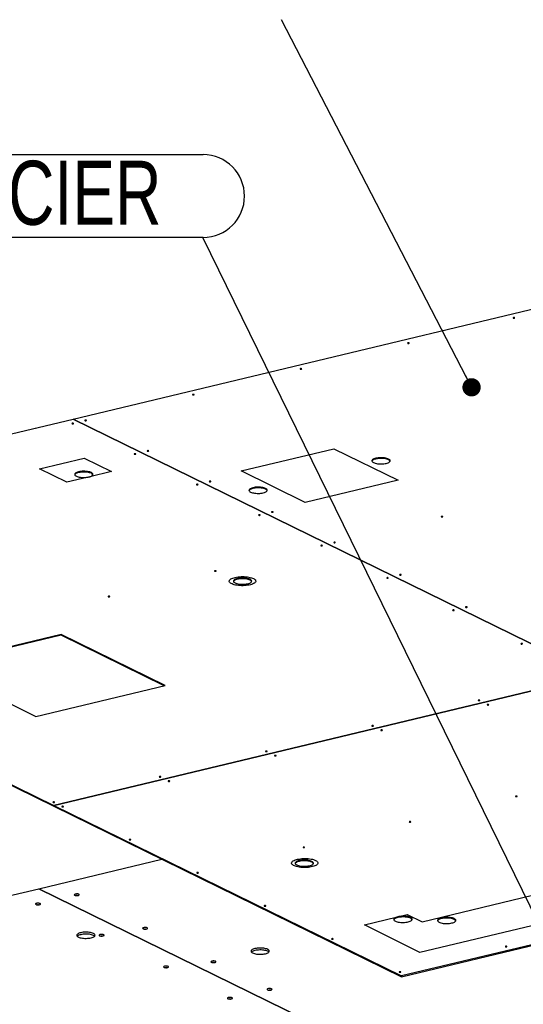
# Model space of a CAD drawing. Header units: millimetres. Extents: x 5 to 589, y 5 to 415.
# Tile 89 of 115: x 401 to 428, y 334 to 388. Entities that reach past the tile are written whole.
import ezdxf

# ---------------------------------------------------------------- set-up
doc = ezdxf.new("R2010")
doc.units = ezdxf.units.MM
doc.layers.add('NOTES', color=6, linetype='Continuous')
doc.layers.add('TRAIT-FORT', color=4, linetype='Continuous', lineweight=25)
doc.styles.add('SLDTEXTSTYLE0', font='TXT', dxfattribs={"width": 0.75})
doc.dimstyles.new('SLDDIMSTYLE3', dxfattribs={"dimtxt": 0.18, "dimasz": 1, "dimexe": 0, "dimexo": 0.0625, "dimgap": 0, "dimtad": 0, "dimtih": 1, "dimtoh": 1, "dimdec": 0, "dimrnd": 1e-09, "dimzin": 0, "dimdsep": 46, "dimtxsty": 'Standard', "dimblk1": 'DOT', "dimblk2": 'DOT', "dimsah": 1, "dimcen": 0.09, "dimadec": 0, "dimazin": 0, "dimtfac": 1, "dimtdec": 0, "dimtofl": 0, "dimtmove": 0, "dimatfit": 3, "dimldrblk": 'DOT', "dimfxl": 1, "dimfrac": 2, "dimtolj": 1, "dimtzin": 0, "dimarcsym": 0})

# ---------------------------------------------------------------- blocks, each defined once
blk = doc.blocks.new('SW_NOTE_36')
at = {"layer": 'NOTES', "color": 0}
for p, q in [((-25.157, 4.574), (0, 4.574)), ((0, 0.046), (-25.157, 0.046))]:
    blk.add_line(p, q, dxfattribs=at)
for centre, start, end in [((-25.157, 2.31), 90, 270), ((0, 2.31), 270, 90)]:
    blk.add_arc(centre, 2.264, start, end, dxfattribs=at)
at = {"layer": 'NOTES', "color": 0, "insert": (-12.704, 4.237), "char_height": 3.5, "attachment_point": 2, "style": 'SLDTEXTSTYLE0'}
blk.add_mtext('TOLE ACIER', dxfattribs=at)
blk = doc.blocks.new('_DOT')
at = {"color": 0, "linetype": 'ByBlock', "lineweight": -2}
blk.add_line((-0.5, 0), (-1, 0), dxfattribs=at)
at = {"color": 0, "linetype": 'ByBlock', "const_width": 0.5}
blk.add_lwpolyline([(-0.25, 0, 1), (0.25, 0, 1)], format="xyb", close=True, dxfattribs=at)

msp = doc.modelspace()

# ---------------------------------------------------------------- linework, layer by layer
at = {"layer": 'TRAIT-FORT', "color": 4, "linetype": 'Continuous', "lineweight": 25}
for p, q in [((403.66344, 366.16266), (433.28931, 373.26473)), ((374.03711, 359.06047), (403.66321, 366.1626)), ((403.66321, 366.1626), (432.23064, 352.14123)), ((403.66344, 366.16249), (403.66344, 366.16266)), ((432.23088, 352.14128), (403.66344, 366.16266)), ((412.82979, 363.32688), (417.90607, 364.54379)), ((417.90607, 364.54379), (421.41031, 362.82385)), ((401.82206, 363.43931), (404.25916, 364.02354)), ((404.25916, 364.02354), (405.74744, 363.29307)), ((403.31034, 362.70884), (401.82206, 363.43931)), ((404.47672, 362.98845), (403.31034, 362.70884)), ((405.74744, 363.29307), (404.56686, 363.01006)), ((416.33403, 361.60694), (412.82979, 363.32688)), ((421.41031, 362.82385), (416.33403, 361.60694)), ((374.03711, 359.06047), (402.60454, 345.03909)), ((374.03729, 359.02019), (402.60472, 344.99881)), ((402.99357, 354.38143), (395.93973, 352.69045)), ((402.99375, 354.34115), (395.99493, 352.66336)), ((408.67459, 351.59309), (402.99357, 354.38143)), ((402.99357, 354.38143), (402.99375, 354.34115)), ((408.61957, 351.5799), (402.99375, 354.34115)), ((395.93973, 352.69045), (401.62076, 349.90211)), ((432.23064, 352.14123), (402.60454, 345.03909)), ((402.6047, 345.03901), (432.2308, 352.14115)), ((401.62076, 349.90211), (408.67459, 351.59309)), ((402.60472, 344.99881), (402.60454, 345.03909)), ((402.6047, 345.03901), (421.59539, 335.71806)), ((402.60488, 344.99873), (402.6047, 345.03901)), ((402.60488, 344.99885), (402.60472, 344.99881)), ((402.60488, 344.99873), (421.59557, 335.67778)), ((451.22149, 342.8202), (421.59539, 335.71806)), ((421.59557, 335.67778), (451.22167, 342.77992)), ((401.77764, 340.4889), (408.50669, 342.10203)), ((374.14965, 333.86577), (401.77717, 340.48879)), ((401.77717, 340.48879), (449.33545, 317.14638)), ((401.77764, 340.48856), (401.77764, 340.4889)), ((449.33592, 317.14649), (401.77764, 340.4889)), ((422.71705, 338.67926), (429.28214, 340.25611)), ((431.5541, 339.141), (422.58983, 336.99204)), ((419.57399, 338.50398), (421.90245, 339.07907)), ((421.90245, 339.07907), (422.71705, 338.67926)), ((422.58983, 336.99204), (419.57399, 338.50398)), ((421.59539, 335.71806), (421.59557, 335.67778))]:
    msp.add_line(p, q, dxfattribs=at)
at = {"layer": 'TRAIT-FORT', "color": 4, "linetype": 'Continuous', "lineweight": 25, "flags": 128}
for points in [[(427.77336, 371.70527), (427.76056, 371.70946), (427.74398, 371.71164), (427.72615, 371.71148), (427.70977, 371.70899), (427.69735, 371.70457), (427.69078, 371.69888), (427.69105, 371.69279), (427.69812, 371.68723), (427.71092, 371.68304), (427.72751, 371.68086), (427.74534, 371.68102), (427.76171, 371.6835), (427.77413, 371.68792), (427.78071, 371.69361), (427.78044, 371.6997), (427.77336, 371.70527)], [(422.01273, 370.3243), (421.99993, 370.32849), (421.98335, 370.33067), (421.96552, 370.3305), (421.94914, 370.32802), (421.93672, 370.3236), (421.93015, 370.31791), (421.93042, 370.31182), (421.93749, 370.30626), (421.95029, 370.30207), (421.96687, 370.29989), (421.98471, 370.30005), (422.00108, 370.30253), (422.0135, 370.30695), (422.02008, 370.31264), (422.01981, 370.31873), (422.01273, 370.3243)], [(416.13454, 368.91514), (416.12174, 368.91933), (416.10516, 368.92151), (416.08732, 368.92135), (416.07095, 368.91887), (416.05853, 368.91445), (416.05195, 368.90876), (416.05222, 368.90267), (416.0593, 368.89711), (416.0721, 368.89291), (416.08868, 368.89073), (416.10652, 368.8909), (416.12289, 368.89338), (416.13531, 368.8978), (416.14188, 368.90349), (416.14161, 368.90958), (416.13454, 368.91514)], [(410.25634, 367.50599), (410.24354, 367.51018), (410.22696, 367.51236), (410.20913, 367.5122), (410.19275, 367.50972), (410.18033, 367.5053), (410.17376, 367.49961), (410.17403, 367.49352), (410.1811, 367.48795), (410.19391, 367.48376), (410.21049, 367.48158), (410.22832, 367.48174), (410.24469, 367.48422), (410.25711, 367.48865), (410.26369, 367.49433), (410.26342, 367.50043), (410.25634, 367.50599)], [(404.37815, 366.09684), (404.36535, 366.10103), (404.34877, 366.10321), (404.33093, 366.10305), (404.31456, 366.10056), (404.30214, 366.09614), (404.29556, 366.09045), (404.29583, 366.08436), (404.30291, 366.0788), (404.31571, 366.07461), (404.33229, 366.07243), (404.35013, 366.07259), (404.3665, 366.07507), (404.37892, 366.07949), (404.3855, 366.08518), (404.38522, 366.09127), (404.37815, 366.09684)], [(403.67277, 365.92774), (403.65996, 365.93193), (403.64338, 365.93411), (403.62555, 365.93395), (403.60918, 365.93147), (403.59676, 365.92704), (403.59018, 365.92136), (403.59045, 365.91527), (403.59753, 365.9097), (403.61033, 365.90551), (403.62691, 365.90333), (403.64474, 365.90349), (403.66112, 365.90597), (403.67354, 365.91039), (403.68011, 365.91608), (403.67984, 365.92217), (403.67277, 365.92774)], [(407.77688, 364.42868), (407.76408, 364.43287), (407.7475, 364.43505), (407.72966, 364.43489), (407.71329, 364.43241), (407.70087, 364.42799), (407.6943, 364.4223), (407.69457, 364.41621), (407.70164, 364.41064), (407.71444, 364.40645), (407.73102, 364.40427), (407.74886, 364.40444), (407.76523, 364.40692), (407.77765, 364.41134), (407.78423, 364.41703), (407.78396, 364.42312), (407.77688, 364.42868)], [(407.0715, 364.25958), (407.0587, 364.26377), (407.04212, 364.26595), (407.02428, 364.26579), (407.00791, 364.26331), (406.99549, 364.25889), (406.98891, 364.2532), (406.98918, 364.24711), (406.99626, 364.24155), (407.00906, 364.23735), (407.02564, 364.23517), (407.04347, 364.23534), (407.05985, 364.23782), (407.07227, 364.24224), (407.07884, 364.24793), (407.07857, 364.25402), (407.0715, 364.25958)], [(420.89165, 363.97856), (420.84704, 363.9974), (420.79496, 364.01385), (420.73647, 364.02756), (420.67276, 364.03828), (420.60513, 364.04577), (420.53496, 364.04988), (420.46368, 364.05054), (420.39273, 364.04772), (420.32356, 364.04148), (420.25758, 364.03196), (420.19613, 364.01934), (420.14046, 364.00388), (420.09171, 363.9859), (420.05086, 363.96576), (420.01876, 363.94388), (419.99605, 363.92069), (419.98319, 363.89667), (419.98045, 363.87231), (419.98789, 363.84811), (420.00534, 363.82455), (420.03247, 363.80213), (420.0687, 363.78128), (420.11332, 363.76244), (420.1654, 363.746), (420.22389, 363.73228), (420.28759, 363.72157), (420.35522, 363.71408), (420.42539, 363.70996), (420.49668, 363.70931), (420.56763, 363.71213), (420.6368, 363.71836), (420.70278, 363.72789), (420.76423, 363.7405), (420.8199, 363.75596), (420.86865, 363.77394), (420.90949, 363.79408), (420.9416, 363.81597), (420.96431, 363.83915), (420.97716, 363.86317), (420.9799, 363.88753), (420.97247, 363.91173), (420.95501, 363.93529), (420.92789, 363.95772), (420.89165, 363.97856)], [(420.89183, 363.93828), (420.84722, 363.95712), (420.79514, 363.97357), (420.73665, 363.98728), (420.67294, 363.998), (420.60531, 364.00549), (420.53514, 364.0096), (420.46386, 364.01026), (420.39291, 364.00744), (420.32374, 364.0012), (420.25776, 363.99168), (420.19631, 363.97906), (420.14064, 363.9636), (420.09189, 363.94562), (420.05104, 363.92548), (420.01894, 363.9036), (419.99623, 363.88041), (419.98376, 363.85756)], [(404.56686, 363.01006), (404.61782, 363.02769), (404.66091, 363.04762), (404.69523, 363.06942), (404.72006, 363.09264), (404.7349, 363.11681), (404.73942, 363.14141), (404.73355, 363.16594), (404.71739, 363.18988), (404.69128, 363.21274), (404.65578, 363.23405), (404.61161, 363.25335), (404.5597, 363.27024), (404.50113, 363.28438), (404.43711, 363.29548), (404.36897, 363.30329), (404.29815, 363.30766), (404.2261, 363.30849), (404.15433, 363.30578), (404.08433, 363.29957), (404.01755, 363.28999), (403.9554, 363.27725), (403.89916, 363.26161), (403.84999, 363.24339), (403.80893, 363.22298), (403.77683, 363.20079), (403.75435, 363.1773), (403.74197, 363.15298), (403.73994, 363.12835), (403.7483, 363.10391), (403.76688, 363.08018), (403.7953, 363.05765), (403.83296, 363.03679), (403.87907, 363.01804), (403.93268, 363.00177), (403.99268, 362.98833), (404.05781, 362.97801), (404.12672, 362.97101), (404.19798, 362.96749), (404.2701, 362.9675), (404.34158, 362.97106), (404.41094, 362.9781), (404.47672, 362.98845)], [(404.6511, 363.19619), (404.60649, 363.21503), (404.55441, 363.23148), (404.49592, 363.2452), (404.43222, 363.25591), (404.36459, 363.2634), (404.29442, 363.26751), (404.22313, 363.26817), (404.15218, 363.26535), (404.08301, 363.25911), (404.01703, 363.24959), (403.95558, 363.23697), (403.89991, 363.22151), (403.85116, 363.20353), (403.81032, 363.18339), (403.77821, 363.16151), (403.7555, 363.13832), (403.74304, 363.11548)], [(410.47023, 362.59143), (410.45743, 362.59562), (410.44085, 362.5978), (410.42301, 362.59764), (410.40664, 362.59516), (410.39422, 362.59073), (410.38764, 362.58505), (410.38791, 362.57896), (410.39499, 362.57339), (410.40779, 362.5692), (410.42437, 362.56702), (410.44221, 362.56718), (410.45858, 362.56966), (410.471, 362.57408), (410.47758, 362.57977), (410.47731, 362.58586), (410.47023, 362.59143)], [(411.17561, 362.76053), (411.16281, 362.76472), (411.14623, 362.7669), (411.1284, 362.76674), (411.11202, 362.76425), (411.0996, 362.75983), (411.09303, 362.75414), (411.0933, 362.74805), (411.10037, 362.74249), (411.11317, 362.7383), (411.12976, 362.73612), (411.14759, 362.73628), (411.16396, 362.73876), (411.17638, 362.74318), (411.18296, 362.74887), (411.18269, 362.75496), (411.17561, 362.76053)], [(414.17311, 362.36796), (414.1285, 362.38679), (414.07642, 362.40324), (414.01793, 362.41696), (413.95422, 362.42767), (413.88659, 362.43516), (413.81642, 362.43928), (413.74514, 362.43993), (413.67419, 362.43711), (413.60502, 362.43088), (413.53904, 362.42135), (413.47759, 362.40873), (413.42192, 362.39328), (413.37317, 362.3753), (413.33232, 362.35516), (413.30022, 362.33327), (413.27751, 362.31008), (413.26465, 362.28607), (413.26191, 362.26171), (413.26935, 362.23751), (413.2868, 362.21395), (413.31393, 362.19152), (413.35016, 362.17068), (413.39478, 362.15184), (413.44686, 362.13539), (413.50535, 362.12167), (413.56905, 362.11096), (413.63668, 362.10347), (413.70685, 362.09936), (413.77814, 362.0987), (413.84909, 362.10152), (413.91826, 362.10776), (413.98424, 362.11728), (414.04569, 362.1299), (414.10136, 362.14536), (414.15011, 362.16334), (414.19095, 362.18347), (414.22306, 362.20536), (414.24577, 362.22855), (414.25862, 362.25256), (414.26136, 362.27692), (414.25393, 362.30113), (414.23647, 362.32468), (414.20935, 362.34711), (414.17311, 362.36796)], [(414.17329, 362.32768), (414.12868, 362.34651), (414.0766, 362.36296), (414.01811, 362.37668), (413.9544, 362.38739), (413.88677, 362.39488), (413.8166, 362.399), (413.74532, 362.39965), (413.67437, 362.39683), (413.6052, 362.3906), (413.53922, 362.38107), (413.47777, 362.36845), (413.4221, 362.353), (413.37335, 362.33502), (413.3325, 362.31488), (413.3004, 362.29299), (413.27769, 362.2698), (413.26522, 362.24696)], [(413.86896, 360.92327), (413.85616, 360.92746), (413.83958, 360.92965), (413.82174, 360.92948), (413.80537, 360.927), (413.79295, 360.92258), (413.78638, 360.91689), (413.78665, 360.9108), (413.79372, 360.90524), (413.80652, 360.90104), (413.8231, 360.89886), (413.84094, 360.89903), (413.85731, 360.90151), (413.86973, 360.90593), (413.87631, 360.91162), (413.87604, 360.91771), (413.86896, 360.92327)], [(414.57435, 361.09237), (414.56154, 361.09656), (414.54496, 361.09874), (414.52713, 361.09858), (414.51075, 361.0961), (414.49833, 361.09168), (414.49176, 361.08599), (414.49203, 361.0799), (414.4991, 361.07433), (414.51191, 361.07014), (414.52849, 361.06796), (414.54632, 361.06813), (414.5627, 361.07061), (414.57512, 361.07503), (414.58169, 361.08072), (414.58142, 361.08681), (414.57435, 361.09237)], [(423.85127, 360.83337), (423.83847, 360.83756), (423.82189, 360.83974), (423.80405, 360.83958), (423.78768, 360.8371), (423.77526, 360.83268), (423.76869, 360.82699), (423.76896, 360.8209), (423.77603, 360.81533), (423.78883, 360.81114), (423.80541, 360.80896), (423.82325, 360.80912), (423.83962, 360.8116), (423.85204, 360.81603), (423.85862, 360.82172), (423.85835, 360.82781), (423.85127, 360.83337)], [(417.26769, 359.25512), (417.25489, 359.25931), (417.23831, 359.26149), (417.22048, 359.26133), (417.2041, 359.25885), (417.19168, 359.25443), (417.18511, 359.24874), (417.18538, 359.24265), (417.19245, 359.23708), (417.20526, 359.23289), (417.22184, 359.23071), (417.23967, 359.23087), (417.25604, 359.23335), (417.26846, 359.23777), (417.27504, 359.24346), (417.27477, 359.24955), (417.26769, 359.25512)], [(417.97308, 359.42422), (417.96028, 359.42841), (417.94369, 359.43059), (417.92586, 359.43043), (417.90949, 359.42795), (417.89707, 359.42352), (417.89049, 359.41783), (417.89076, 359.41174), (417.89784, 359.40618), (417.91064, 359.40199), (417.92722, 359.39981), (417.94505, 359.39997), (417.96143, 359.40245), (417.97385, 359.40687), (417.98042, 359.41256), (417.98015, 359.41865), (417.97308, 359.42422)], [(411.46004, 357.86288), (411.44724, 357.86707), (411.43066, 357.86925), (411.41282, 357.86908), (411.39645, 357.8666), (411.38403, 357.86218), (411.37745, 357.85649), (411.37772, 357.8504), (411.3848, 357.84484), (411.3976, 357.84065), (411.41418, 357.83847), (411.43201, 357.83863), (411.44839, 357.84111), (411.46081, 357.84553), (411.46738, 357.85122), (411.46711, 357.85731), (411.46004, 357.86288)], [(413.50527, 357.44438), (413.54983, 357.41945), (413.58539, 357.39285), (413.61144, 357.36497), (413.62762, 357.33619), (413.6337, 357.30692), (413.62959, 357.27757), (413.61535, 357.24855), (413.59118, 357.22028), (413.55742, 357.19314), (413.51455, 357.16751), (413.46316, 357.14376), (413.40398, 357.12223), (413.33784, 357.1032), (413.26567, 357.08696), (413.18847, 357.07372), (413.10734, 357.06368), (413.02342, 357.05697), (412.93787, 357.05369), (412.8519, 357.05388), (412.76672, 357.05755), (412.68353, 357.06464), (412.60349, 357.07505), (412.52772, 357.08863), (412.4573, 357.1052), (412.3932, 357.12452), (412.33632, 357.14632), (412.28748, 357.17029), (412.24734, 357.1961), (412.21648, 357.22339), (412.19533, 357.25177), (412.18419, 357.28085), (412.1832, 357.31021), (412.19239, 357.33944), (412.21163, 357.36814), (412.24064, 357.3959), (412.27903, 357.42233), (412.32624, 357.44706), (412.38162, 357.46974), (412.44439, 357.49006), (412.51367, 357.50772), (412.58849, 357.52249), (412.66779, 357.53415), (412.75046, 357.54254), (412.83535, 357.54754), (412.92126, 357.54909), (413.00698, 357.54715), (413.09131, 357.54177), (413.17307, 357.533), (413.25111, 357.52099), (413.32434, 357.50588), (413.39172, 357.48791), (413.45231, 357.46731), (413.50527, 357.44438)], [(413.32366, 357.40085), (413.27904, 357.41969), (413.22696, 357.43613), (413.16847, 357.44985), (413.10477, 357.46056), (413.03714, 357.46805), (412.96697, 357.47217), (412.89568, 357.47282), (412.82473, 357.47), (412.75556, 357.46377), (412.68958, 357.45424), (412.62813, 357.44162), (412.57246, 357.42617), (412.52371, 357.40819), (412.48287, 357.38805), (412.45076, 357.36616), (412.42805, 357.34298), (412.4152, 357.31896), (412.41246, 357.2946), (412.41989, 357.2704), (412.43735, 357.24684), (412.46447, 357.22441), (412.50071, 357.20357), (412.54532, 357.18473), (412.5974, 357.16828), (412.65589, 357.15456), (412.7196, 357.14385), (412.78722, 357.13636), (412.8574, 357.13225), (412.92868, 357.13159), (412.99963, 357.13441), (413.0688, 357.14065), (413.13478, 357.15017), (413.19623, 357.16279), (413.2519, 357.17825), (413.30065, 357.19623), (413.3415, 357.21637), (413.3736, 357.23825), (413.39631, 357.26144), (413.40917, 357.28546), (413.4119, 357.30981), (413.40447, 357.33402), (413.38701, 357.35757), (413.35989, 357.38), (413.32366, 357.40085)], [(413.32384, 357.36057), (413.27922, 357.37941), (413.22714, 357.39585), (413.16865, 357.40957), (413.10495, 357.42028), (413.03732, 357.42777), (412.96715, 357.43189), (412.89586, 357.43254), (412.82491, 357.42972), (412.75574, 357.42349), (412.68976, 357.41396), (412.62831, 357.40134), (412.57264, 357.38589), (412.52389, 357.36791), (412.48305, 357.34777), (412.45094, 357.32588), (412.42823, 357.3027), (412.41577, 357.27985)], [(420.86879, 357.48764), (420.85599, 357.49183), (420.83941, 357.49401), (420.82158, 357.49385), (420.8052, 357.49137), (420.79278, 357.48694), (420.78621, 357.48126), (420.78648, 357.47516), (420.79355, 357.4696), (420.80636, 357.46541), (420.82294, 357.46323), (420.84077, 357.46339), (420.85714, 357.46587), (420.86956, 357.47029), (420.87614, 357.47598), (420.87587, 357.48207), (420.86879, 357.48764)], [(421.57418, 357.65674), (421.56138, 357.66093), (421.5448, 357.66311), (421.52696, 357.66295), (421.51059, 357.66046), (421.49817, 357.65604), (421.49159, 357.65035), (421.49186, 357.64426), (421.49894, 357.6387), (421.51174, 357.63451), (421.52832, 357.63233), (421.54615, 357.63249), (421.56253, 357.63497), (421.57495, 357.63939), (421.58152, 357.64508), (421.58125, 357.65117), (421.57418, 357.65674)], [(405.65238, 356.47063), (405.63958, 356.47482), (405.623, 356.477), (405.60516, 356.47684), (405.58879, 356.47436), (405.57637, 356.46994), (405.5698, 356.46425), (405.57007, 356.45816), (405.57714, 356.45259), (405.58994, 356.4484), (405.60652, 356.44622), (405.62436, 356.44639), (405.64073, 356.44887), (405.65315, 356.45329), (405.65973, 356.45898), (405.65946, 356.46507), (405.65238, 356.47063)], [(425.17528, 355.88926), (425.16248, 355.89345), (425.1459, 355.89563), (425.12806, 355.89546), (425.11169, 355.89298), (425.09927, 355.88856), (425.09269, 355.88287), (425.09296, 355.87678), (425.10004, 355.87122), (425.11284, 355.86703), (425.12942, 355.86485), (425.14726, 355.86501), (425.16363, 355.86749), (425.17605, 355.87191), (425.18262, 355.8776), (425.18235, 355.88369), (425.17528, 355.88926)], [(424.4699, 355.72016), (424.45709, 355.72435), (424.44051, 355.72653), (424.42268, 355.72637), (424.4063, 355.72388), (424.39388, 355.71946), (424.38731, 355.71377), (424.38758, 355.70768), (424.39465, 355.70212), (424.40746, 355.69793), (424.42404, 355.69575), (424.44187, 355.69591), (424.45825, 355.69839), (424.47067, 355.70281), (424.47724, 355.7085), (424.47697, 355.71459), (424.4699, 355.72016)], [(428.20314, 353.88782), (428.19034, 353.89201), (428.17376, 353.89419), (428.15592, 353.89403), (428.13955, 353.89155), (428.12713, 353.88712), (428.12055, 353.88144), (428.12082, 353.87534), (428.1279, 353.86978), (428.1407, 353.86559), (428.15728, 353.86341), (428.17512, 353.86357), (428.19149, 353.86605), (428.20391, 353.87047), (428.21048, 353.87616), (428.21021, 353.88225), (428.20314, 353.88782)], [(425.86444, 350.79295), (425.85164, 350.79714), (425.83506, 350.79932), (425.81722, 350.79916), (425.80085, 350.79668), (425.78843, 350.79226), (425.78185, 350.78657), (425.78213, 350.78048), (425.7892, 350.77491), (425.802, 350.77072), (425.81858, 350.76854), (425.83642, 350.76871), (425.85279, 350.77119), (425.86521, 350.77561), (425.87179, 350.7813), (425.87152, 350.78739), (425.86444, 350.79295)], [(426.35139, 350.55395), (426.33858, 350.55814), (426.322, 350.56032), (426.30417, 350.56016), (426.28779, 350.55768), (426.27538, 350.55326), (426.2688, 350.54757), (426.26907, 350.54148), (426.27614, 350.53591), (426.28895, 350.53172), (426.30553, 350.52954), (426.32336, 350.5297), (426.33974, 350.53219), (426.35216, 350.53661), (426.35873, 350.5423), (426.35846, 350.54839), (426.35139, 350.55395)], [(420.05678, 349.40071), (420.04398, 349.4049), (420.0274, 349.40708), (420.00957, 349.40692), (419.99319, 349.40444), (419.98077, 349.40001), (419.9742, 349.39433), (419.97447, 349.38824), (419.98154, 349.38267), (419.99435, 349.37848), (420.01093, 349.3763), (420.02876, 349.37646), (420.04513, 349.37894), (420.05755, 349.38336), (420.06413, 349.38905), (420.06386, 349.39514), (420.05678, 349.40071)], [(420.54373, 349.16171), (420.53093, 349.1659), (420.51435, 349.16808), (420.49651, 349.16792), (420.48014, 349.16544), (420.46772, 349.16101), (420.46114, 349.15533), (420.46141, 349.14923), (420.46849, 349.14367), (420.48129, 349.13948), (420.49787, 349.1373), (420.51571, 349.13746), (420.53208, 349.13994), (420.5445, 349.14436), (420.55107, 349.15005), (420.5508, 349.15614), (420.54373, 349.16171)], [(414.24913, 348.00846), (414.23633, 348.01266), (414.21975, 348.01484), (414.20191, 348.01467), (414.18554, 348.01219), (414.17312, 348.00777), (414.16654, 348.00208), (414.16681, 347.99599), (414.17389, 347.99043), (414.18669, 347.98624), (414.20327, 347.98406), (414.22111, 347.98422), (414.23748, 347.9867), (414.2499, 347.99112), (414.25647, 347.99681), (414.2562, 348.0029), (414.24913, 348.00846)], [(414.73607, 347.76946), (414.72327, 347.77366), (414.70669, 347.77584), (414.68886, 347.77567), (414.67248, 347.77319), (414.66006, 347.76877), (414.65349, 347.76308), (414.65376, 347.75699), (414.66083, 347.75143), (414.67364, 347.74724), (414.69022, 347.74506), (414.70805, 347.74522), (414.72442, 347.7477), (414.73684, 347.75212), (414.74342, 347.75781), (414.74315, 347.7639), (414.73607, 347.76946)], [(408.44147, 346.61622), (408.42867, 346.62041), (408.41209, 346.62259), (408.39426, 346.62243), (408.37788, 346.61995), (408.36546, 346.61553), (408.35889, 346.60984), (408.35916, 346.60375), (408.36623, 346.59818), (408.37903, 346.59399), (408.39561, 346.59181), (408.41345, 346.59198), (408.42982, 346.59446), (408.44224, 346.59888), (408.44882, 346.60457), (408.44855, 346.61066), (408.44147, 346.61622)], [(408.92842, 346.37722), (408.91562, 346.38141), (408.89904, 346.38359), (408.8812, 346.38343), (408.86483, 346.38095), (408.85241, 346.37653), (408.84583, 346.37084), (408.8461, 346.36475), (408.85318, 346.35918), (408.86598, 346.35499), (408.88256, 346.35281), (408.90039, 346.35297), (408.91677, 346.35546), (408.92919, 346.35988), (408.93576, 346.36557), (408.93549, 346.37166), (408.92842, 346.37722)], [(402.63382, 345.22398), (402.62101, 345.22817), (402.60443, 345.23035), (402.5866, 345.23019), (402.57023, 345.22771), (402.55781, 345.22328), (402.55123, 345.2176), (402.5515, 345.21151), (402.55858, 345.20594), (402.57138, 345.20175), (402.58796, 345.19957), (402.60579, 345.19973), (402.62217, 345.20221), (402.63459, 345.20663), (402.64116, 345.21232), (402.64089, 345.21841), (402.63382, 345.22398)], [(427.91283, 345.54483), (427.90003, 345.54902), (427.88345, 345.5512), (427.86561, 345.55104), (427.84924, 345.54856), (427.83682, 345.54414), (427.83024, 345.53845), (427.83051, 345.53236), (427.83759, 345.52679), (427.85039, 345.5226), (427.86697, 345.52042), (427.88481, 345.52058), (427.90118, 345.52306), (427.9136, 345.52749), (427.92017, 345.53317), (427.9199, 345.53927), (427.91283, 345.54483)], [(403.12076, 344.98498), (403.10796, 344.98917), (403.09138, 344.99135), (403.07354, 344.99119), (403.05717, 344.98871), (403.04475, 344.98428), (403.03818, 344.9786), (403.03845, 344.9725), (403.04552, 344.96694), (403.05832, 344.96275), (403.0749, 344.96057), (403.09274, 344.96073), (403.10911, 344.96321), (403.12153, 344.96763), (403.12811, 344.97332), (403.12784, 344.97941), (403.12076, 344.98498)], [(422.10517, 344.15259), (422.09237, 344.15678), (422.07579, 344.15896), (422.05796, 344.1588), (422.04158, 344.15631), (422.02916, 344.15189), (422.02259, 344.1462), (422.02286, 344.14011), (422.02993, 344.13455), (422.04273, 344.13036), (422.05931, 344.12818), (422.07715, 344.12834), (422.09352, 344.13082), (422.10594, 344.13524), (422.11252, 344.14093), (422.11225, 344.14702), (422.10517, 344.15259)], [(406.80531, 343.17654), (406.79251, 343.18073), (406.77593, 343.18291), (406.75809, 343.18275), (406.74172, 343.18027), (406.7293, 343.17585), (406.72273, 343.17016), (406.723, 343.16407), (406.73007, 343.1585), (406.74287, 343.15431), (406.75945, 343.15213), (406.77729, 343.15229), (406.79366, 343.15477), (406.80608, 343.15919), (406.81266, 343.16488), (406.81239, 343.17097), (406.80531, 343.17654)], [(416.29752, 342.76034), (416.28471, 342.76453), (416.26813, 342.76671), (416.2503, 342.76655), (416.23393, 342.76407), (416.22151, 342.75965), (416.21493, 342.75396), (416.2152, 342.74787), (416.22228, 342.74231), (416.23508, 342.73811), (416.25166, 342.73593), (416.26949, 342.7361), (416.28587, 342.73858), (416.29829, 342.743), (416.30486, 342.74869), (416.30459, 342.75478), (416.29752, 342.76034)], [(416.90565, 342.03331), (416.94999, 342.0085), (416.98537, 341.98204), (417.01129, 341.95429), (417.02739, 341.92566), (417.03343, 341.89654), (417.02934, 341.86733), (417.01518, 341.83846), (416.99113, 341.81033), (416.95754, 341.78332), (416.91488, 341.75782), (416.86375, 341.7342), (416.80487, 341.71277), (416.73906, 341.69384), (416.66725, 341.67768), (416.59044, 341.6645), (416.50972, 341.65451), (416.42621, 341.64784), (416.34109, 341.64457), (416.25556, 341.64477), (416.17081, 341.64842), (416.08803, 341.65547), (416.00839, 341.66582), (415.933, 341.67934), (415.86293, 341.69582), (415.79915, 341.71505), (415.74256, 341.73674), (415.69396, 341.76059), (415.65403, 341.78627), (415.62332, 341.81343), (415.60228, 341.84166), (415.59119, 341.87059), (415.59021, 341.89981), (415.59935, 341.92889), (415.61849, 341.95745), (415.64736, 341.98507), (415.68555, 342.01136), (415.73253, 342.03597), (415.78763, 342.05854), (415.85009, 342.07875), (415.91902, 342.09633), (415.99346, 342.11102), (416.07236, 342.12262), (416.15462, 342.13097), (416.23909, 342.13595), (416.32456, 342.13749), (416.40986, 342.13556), (416.49377, 342.1302), (416.57512, 342.12148), (416.65277, 342.10953), (416.72563, 342.0945), (416.79267, 342.07662), (416.85296, 342.05612), (416.90565, 342.03331)], [(416.69385, 341.98247), (416.64924, 342.00131), (416.59716, 342.01775), (416.53867, 342.03147), (416.47496, 342.04219), (416.40733, 342.04968), (416.33716, 342.05379), (416.26588, 342.05445), (416.19493, 342.05163), (416.12576, 342.04539), (416.05978, 342.03587), (415.99833, 342.02325), (415.94266, 342.00779), (415.89391, 341.98981), (415.85306, 341.96967), (415.82096, 341.94779), (415.79825, 341.9246), (415.78539, 341.90058), (415.78265, 341.87622), (415.79009, 341.85202), (415.80754, 341.82846), (415.83467, 341.80604), (415.8709, 341.78519), (415.91552, 341.76635), (415.9676, 341.74991), (416.02609, 341.73619), (416.08979, 341.72547), (416.15742, 341.71798), (416.22759, 341.71387), (416.29888, 341.71322), (416.36983, 341.71604), (416.439, 341.72227), (416.50498, 341.73179), (416.56643, 341.74441), (416.6221, 341.75987), (416.67085, 341.77785), (416.71169, 341.79799), (416.74379, 341.81988), (416.76651, 341.84306), (416.77936, 341.86708), (416.7821, 341.89144), (416.77467, 341.91564), (416.75721, 341.9392), (416.73009, 341.96163), (416.69385, 341.98247)], [(416.69403, 341.94219), (416.64942, 341.96103), (416.59734, 341.97747), (416.53885, 341.99119), (416.47514, 342.00191), (416.40751, 342.0094), (416.33734, 342.01351), (416.26606, 342.01417), (416.19511, 342.01135), (416.12594, 342.00511), (416.05996, 341.99559), (415.99851, 341.98297), (415.94284, 341.96751), (415.89409, 341.94953), (415.85324, 341.92939), (415.82114, 341.90751), (415.79843, 341.88432), (415.78596, 341.86147)], [(410.48986, 341.3681), (410.47706, 341.37229), (410.46048, 341.37447), (410.44264, 341.37431), (410.42627, 341.37183), (410.41385, 341.36741), (410.40727, 341.36172), (410.40755, 341.35563), (410.41462, 341.35006), (410.42742, 341.34587), (410.444, 341.34369), (410.46184, 341.34385), (410.47821, 341.34633), (410.49063, 341.35076), (410.49721, 341.35644), (410.49694, 341.36254), (410.48986, 341.3681)], [(403.96439, 340.18308), (403.93842, 340.19255), (403.90561, 340.19911), (403.8686, 340.20223), (403.8304, 340.20165), (403.7941, 340.19742), (403.76264, 340.18988), (403.73858, 340.17964), (403.72386, 340.16753), (403.71967, 340.15454), (403.72636, 340.14171), (403.74337, 340.13009), (403.76934, 340.12062), (403.80216, 340.11405), (403.83917, 340.11094), (403.87737, 340.11152), (403.91367, 340.11575), (403.94512, 340.12329), (403.96918, 340.13353), (403.98391, 340.14563), (403.98809, 340.15863), (403.98141, 340.17145), (403.96439, 340.18308)], [(401.84824, 339.67578), (401.82227, 339.68526), (401.78946, 339.69182), (401.75245, 339.69493), (401.71425, 339.69435), (401.67795, 339.69012), (401.64649, 339.68258), (401.62243, 339.67234), (401.60771, 339.66024), (401.60352, 339.64724), (401.61021, 339.63442), (401.62722, 339.6228), (401.65319, 339.61332), (401.68601, 339.60676), (401.72302, 339.60364), (401.76122, 339.60422), (401.79752, 339.60846), (401.82897, 339.616), (401.85303, 339.62623), (401.86776, 339.63834), (401.87194, 339.65133), (401.86526, 339.66416), (401.84824, 339.67578)], [(414.17441, 339.55966), (414.16161, 339.56385), (414.14503, 339.56603), (414.12719, 339.56587), (414.11082, 339.56339), (414.0984, 339.55897), (414.09182, 339.55328), (414.09209, 339.54719), (414.09917, 339.54162), (414.11197, 339.53743), (414.12855, 339.53525), (414.14639, 339.53541), (414.16276, 339.5379), (414.17518, 339.54232), (414.18176, 339.54801), (414.18149, 339.5541), (414.17441, 339.55966)], [(422.08869, 338.91175), (422.04408, 338.93058), (421.992, 338.94703), (421.93351, 338.96075), (421.8698, 338.97146), (421.80218, 338.97895), (421.73201, 338.98307), (421.66072, 338.98372), (421.58977, 338.9809), (421.5206, 338.97467), (421.45462, 338.96514), (421.39317, 338.95252), (421.3375, 338.93707), (421.28875, 338.91908), (421.2479, 338.89895), (421.2158, 338.87706), (421.19309, 338.85387), (421.18023, 338.82986), (421.1775, 338.8055), (421.18493, 338.78129), (421.20239, 338.75774), (421.22951, 338.73531), (421.26575, 338.71446), (421.31036, 338.69563), (421.36244, 338.67918), (421.42093, 338.66546), (421.48464, 338.65475), (421.55226, 338.64726), (421.62243, 338.64314), (421.69372, 338.64249), (421.76467, 338.64531), (421.83384, 338.65155), (421.89982, 338.66107), (421.96127, 338.67369), (422.01694, 338.68915), (422.06569, 338.70713), (422.10653, 338.72726), (422.13864, 338.74915), (422.16135, 338.77234), (422.1742, 338.79635), (422.17694, 338.82071), (422.16951, 338.84492), (422.15205, 338.86847), (422.12493, 338.8909), (422.08869, 338.91175)], [(422.08887, 338.87147), (422.04426, 338.8903), (421.99218, 338.90675), (421.93369, 338.92047), (421.86998, 338.93118), (421.80236, 338.93867), (421.73219, 338.94279), (421.6609, 338.94344), (421.58995, 338.94062), (421.52078, 338.93439), (421.4548, 338.92486), (421.39335, 338.91224), (421.33768, 338.89679), (421.28893, 338.8788), (421.24808, 338.85867), (421.21598, 338.83678), (421.19327, 338.81359), (421.1808, 338.79075)], [(424.47733, 338.85189), (424.43272, 338.87073), (424.38064, 338.88717), (424.32215, 338.90089), (424.25844, 338.91161), (424.19082, 338.9191), (424.12064, 338.92321), (424.04936, 338.92386), (423.97841, 338.92105), (423.90924, 338.91481), (423.84326, 338.90529), (423.78181, 338.89267), (423.72614, 338.87721), (423.67739, 338.85923), (423.63654, 338.83909), (423.60444, 338.81721), (423.58173, 338.79402), (423.56887, 338.77), (423.56614, 338.74564), (423.57357, 338.72144), (423.59103, 338.69788), (423.61815, 338.67545), (423.65438, 338.65461), (423.699, 338.63577), (423.75108, 338.61933), (423.80957, 338.60561), (423.87327, 338.59489), (423.9409, 338.5874), (424.01107, 338.58329), (424.08236, 338.58264), (424.15331, 338.58546), (424.22248, 338.59169), (424.28846, 338.60121), (424.34991, 338.61383), (424.40558, 338.62929), (424.45433, 338.64727), (424.49517, 338.66741), (424.52728, 338.68929), (424.54999, 338.71248), (424.56284, 338.7365), (424.56558, 338.76086), (424.55815, 338.78506), (424.54069, 338.80862), (424.51357, 338.83105), (424.47733, 338.85189)], [(424.47751, 338.81161), (424.4329, 338.83045), (424.38082, 338.84689), (424.32233, 338.86061), (424.25862, 338.87133), (424.191, 338.87882), (424.12082, 338.88293), (424.04954, 338.88358), (423.97859, 338.88077), (423.90942, 338.87453), (423.84344, 338.86501), (423.78199, 338.85239), (423.72632, 338.83693), (423.67757, 338.81895), (423.63672, 338.79881), (423.60462, 338.77693), (423.58191, 338.75374), (423.56944, 338.73089)], [(404.76347, 338.04177), (404.71886, 338.06061), (404.66678, 338.07705), (404.60829, 338.09077), (404.54458, 338.10149), (404.47695, 338.10898), (404.40678, 338.11309), (404.3355, 338.11374), (404.26455, 338.11092), (404.19538, 338.10469), (404.12939, 338.09517), (404.06794, 338.08255), (404.01228, 338.06709), (403.96353, 338.04911), (403.92268, 338.02897), (403.89058, 338.00709), (403.86787, 337.9839), (403.85501, 337.95988), (403.85227, 337.93552), (403.85971, 337.91132), (403.87716, 337.88776), (403.90429, 337.86533), (403.94052, 337.84449), (403.98514, 337.82565), (404.03722, 337.80921), (404.09571, 337.79549), (404.15941, 337.78477), (404.22704, 337.77728), (404.29721, 337.77317), (404.3685, 337.77252), (404.43945, 337.77533), (404.50862, 337.78157), (404.5746, 337.79109), (404.63605, 337.80371), (404.69171, 337.81917), (404.74047, 337.83715), (404.78131, 337.85729), (404.81341, 337.87917), (404.83613, 337.90236), (404.84898, 337.92638), (404.85172, 337.95074), (404.84428, 337.97494), (404.82683, 337.9985), (404.79971, 338.02093), (404.76347, 338.04177)], [(407.69764, 338.35074), (407.67167, 338.36021), (407.63885, 338.36677), (407.60184, 338.36989), (407.56364, 338.36931), (407.52734, 338.36508), (407.49589, 338.35754), (407.47183, 338.3473), (407.4571, 338.33519), (407.45292, 338.3222), (407.4596, 338.30937), (407.47662, 338.29775), (407.50259, 338.28828), (407.5354, 338.28171), (407.57241, 338.2786), (407.61061, 338.27918), (407.64691, 338.28341), (407.67837, 338.29095), (407.70243, 338.30119), (407.71715, 338.31329), (407.72134, 338.32629), (407.71465, 338.33911), (407.69764, 338.35074)], [(404.76395, 337.93436), (404.71934, 337.9532), (404.66726, 337.96964), (404.60877, 337.98336), (404.54506, 337.99407), (404.47743, 338.00156), (404.40726, 338.00568), (404.33598, 338.00633), (404.26503, 338.00351), (404.19586, 337.99728), (404.12987, 337.98775), (404.06842, 337.97513), (404.01276, 337.95968), (403.96401, 337.9417), (403.92316, 337.92156), (403.89106, 337.89967), (403.87761, 337.8873)], [(404.82686, 337.89154), (404.80019, 337.91351), (404.76395, 337.93436)], [(405.32178, 337.97091), (405.29581, 337.98038), (405.263, 337.98695), (405.22599, 337.99006), (405.18779, 337.98948), (405.15149, 337.98525), (405.12003, 337.97771), (405.09597, 337.96747), (405.08125, 337.95537), (405.07706, 337.94237), (405.08375, 337.92955), (405.10076, 337.91792), (405.12673, 337.90845), (405.15955, 337.90189), (405.19656, 337.89877), (405.23476, 337.89935), (405.27106, 337.90358), (405.30251, 337.91112), (405.32657, 337.92136), (405.3413, 337.93347), (405.34548, 337.94646), (405.3388, 337.95929), (405.32178, 337.97091)], [(417.85896, 337.75122), (417.84616, 337.75541), (417.82958, 337.75759), (417.81174, 337.75743), (417.79537, 337.75495), (417.78295, 337.75053), (417.77637, 337.74484), (417.77664, 337.73875), (417.78372, 337.73318), (417.79652, 337.72899), (417.8131, 337.72681), (417.83094, 337.72698), (417.84731, 337.72946), (417.85973, 337.73388), (417.86631, 337.73957), (417.86603, 337.74566), (417.85896, 337.75122)], [(414.28566, 337.17325), (414.24104, 337.19209), (414.18896, 337.20854), (414.13047, 337.22226), (414.06677, 337.23297), (413.99914, 337.24046), (413.92897, 337.24457), (413.85768, 337.24523), (413.78673, 337.24241), (413.71756, 337.23617), (413.65158, 337.22665), (413.59013, 337.21403), (413.53446, 337.19857), (413.48571, 337.18059), (413.44487, 337.16045), (413.41276, 337.13857), (413.39005, 337.11538), (413.3772, 337.09136), (413.37446, 337.06701), (413.38189, 337.0428), (413.39935, 337.01925), (413.42647, 336.99682), (413.46271, 336.97597), (413.50732, 336.95713), (413.5594, 336.94069), (413.61789, 336.92697), (413.6816, 336.91626), (413.74922, 336.90877), (413.8194, 336.90465), (413.89068, 336.904), (413.96163, 336.90682), (414.0308, 336.91305), (414.09678, 336.92258), (414.15823, 336.9352), (414.2139, 336.95065), (414.26265, 336.96863), (414.3035, 336.98877), (414.3356, 337.01066), (414.35831, 337.03384), (414.37117, 337.05786), (414.3739, 337.08222), (414.36647, 337.10642), (414.34901, 337.12998), (414.32189, 337.15241), (414.28566, 337.17325)], [(414.28613, 337.06584), (414.24152, 337.08468), (414.18944, 337.10112), (414.13095, 337.11484), (414.06725, 337.12556), (413.99962, 337.13305), (413.92945, 337.13716), (413.85816, 337.13781), (413.78721, 337.135), (413.71804, 337.12876), (413.65206, 337.11924), (413.59061, 337.10662), (413.53494, 337.09116), (413.48619, 337.07318), (413.44535, 337.05304), (413.41324, 337.03116), (413.3998, 337.01879)], [(414.34905, 337.02303), (414.32237, 337.045), (414.28613, 337.06584)], [(427.35117, 337.33503), (427.33836, 337.33922), (427.32178, 337.3414), (427.30395, 337.34123), (427.28757, 337.33875), (427.27515, 337.33433), (427.26858, 337.32864), (427.26885, 337.32255), (427.27592, 337.31699), (427.28873, 337.3128), (427.30531, 337.31062), (427.32314, 337.31078), (427.33952, 337.31326), (427.35194, 337.31768), (427.35851, 337.32337), (427.35824, 337.32946), (427.35117, 337.33503)], [(411.43088, 336.5184), (411.40491, 336.52787), (411.37209, 336.53443), (411.33508, 336.53755), (411.29688, 336.53697), (411.26059, 336.53274), (411.22913, 336.5252), (411.20507, 336.51496), (411.19035, 336.50285), (411.18616, 336.48986), (411.19284, 336.47704), (411.20986, 336.46541), (411.23583, 336.45594), (411.26865, 336.44937), (411.30566, 336.44626), (411.34386, 336.44684), (411.38015, 336.45107), (411.41161, 336.45861), (411.43567, 336.46885), (411.45039, 336.48096), (411.45458, 336.49395), (411.4479, 336.50677), (411.43088, 336.5184)], [(408.84402, 336.24214), (408.81805, 336.25161), (408.78523, 336.25817), (408.74822, 336.26129), (408.71002, 336.26071), (408.67372, 336.25648), (408.64227, 336.24894), (408.61821, 336.2387), (408.60348, 336.22659), (408.5993, 336.2136), (408.60598, 336.20077), (408.623, 336.18915), (408.64897, 336.17968), (408.68178, 336.17311), (408.71879, 336.17), (408.75699, 336.17058), (408.79329, 336.17481), (408.82475, 336.18235), (408.84881, 336.19259), (408.86353, 336.20469), (408.86772, 336.21769), (408.86103, 336.23051), (408.84402, 336.24214)], [(421.54351, 335.94278), (421.53071, 335.94697), (421.51413, 335.94915), (421.49629, 335.94899), (421.47992, 335.94651), (421.4675, 335.94209), (421.46092, 335.9364), (421.46119, 335.93031), (421.46827, 335.92475), (421.48107, 335.92055), (421.49765, 335.91837), (421.51549, 335.91854), (421.53186, 335.92102), (421.54428, 335.92544), (421.55085, 335.93113), (421.55058, 335.93722), (421.54351, 335.94278)], [(414.49863, 335.01269), (414.47266, 335.02217), (414.43985, 335.02873), (414.40284, 335.03185), (414.36464, 335.03127), (414.32834, 335.02703), (414.29688, 335.01949), (414.27282, 335.00925), (414.2581, 334.99715), (414.25391, 334.98416), (414.2606, 334.97133), (414.27761, 334.95971), (414.30358, 334.95023), (414.3364, 334.94367), (414.37341, 334.94055), (414.41161, 334.94114), (414.44791, 334.94537), (414.47936, 334.95291), (414.50342, 334.96315), (414.51815, 334.97525), (414.52233, 334.98824), (414.51565, 335.00107), (414.49863, 335.01269)], [(412.33379, 334.5293), (412.30782, 334.53877), (412.275, 334.54534), (412.23799, 334.54845), (412.19979, 334.54787), (412.16349, 334.54364), (412.13204, 334.5361), (412.10798, 334.52586), (412.09326, 334.51375), (412.08907, 334.50076), (412.09575, 334.48794), (412.11277, 334.47631), (412.13874, 334.46684), (412.17156, 334.46028), (412.20856, 334.45716), (412.24677, 334.45774), (412.28306, 334.46197), (412.31452, 334.46951), (412.33858, 334.47975), (412.3533, 334.49186), (412.35749, 334.50485), (412.35081, 334.51768), (412.33379, 334.5293)]]:
    msp.add_lwpolyline(points, dxfattribs=at)
at = {"layer": 'TRAIT-FORT', "color": 4, "linetype": 'Continuous', "lineweight": 25}
for centre, radius, start, end in [((420.84108, 363.79634), 0.15075, 25.822753, 70.325811), ((404.31597, 363.85781), 0.8841, 280.475933, 286.485792), ((404.60035, 363.05425), 0.15075, 25.822755, 70.32581), ((414.12254, 362.18573), 0.15075, 25.822754, 70.325811), ((413.27308, 357.21862), 0.15075, 25.822754, 70.32581), ((416.64328, 341.80025), 0.15075, 25.822753, 70.325811), ((403.85488, 339.93283), 0.17993, 82.17869, 98.333375), ((401.73874, 339.42486), 0.18061, 82.614838, 97.897139), ((422.03812, 338.72952), 0.15075, 25.822754, 70.325811), ((424.42676, 338.66966), 0.15075, 25.822758, 70.32581), ((407.58812, 338.10096), 0.17947, 81.891277, 98.620849), ((405.21228, 337.71896), 0.18164, 83.318706, 97.193139), ((411.32137, 336.2677), 0.18038, 82.465241, 98.046768), ((408.73451, 335.99112), 0.1807, 82.67508, 97.836887), ((414.38913, 334.76127), 0.18111, 82.949521, 97.562393), ((412.22428, 334.27782), 0.18117, 82.986894, 97.525013)]:
    msp.add_arc(centre, radius, start, end, dxfattribs=at)

# ---------------------------------------------------------------- block references
at = {"layer": 'NOTES', "color": 211}
msp.add_blockref('SW_NOTE_36', (410.75472, 376.0458), dxfattribs=at)

# ---------------------------------------------------------------- leaders
for points in [[(425.42331, 367.89867), (415.03145, 387.99548)], [(432.52068, 331.54436), (410.75472, 376.0458)]]:
    msp.add_leader(points, dimstyle='SLDDIMSTYLE3', dxfattribs=at)

doc.saveas('drawing.dxf')
